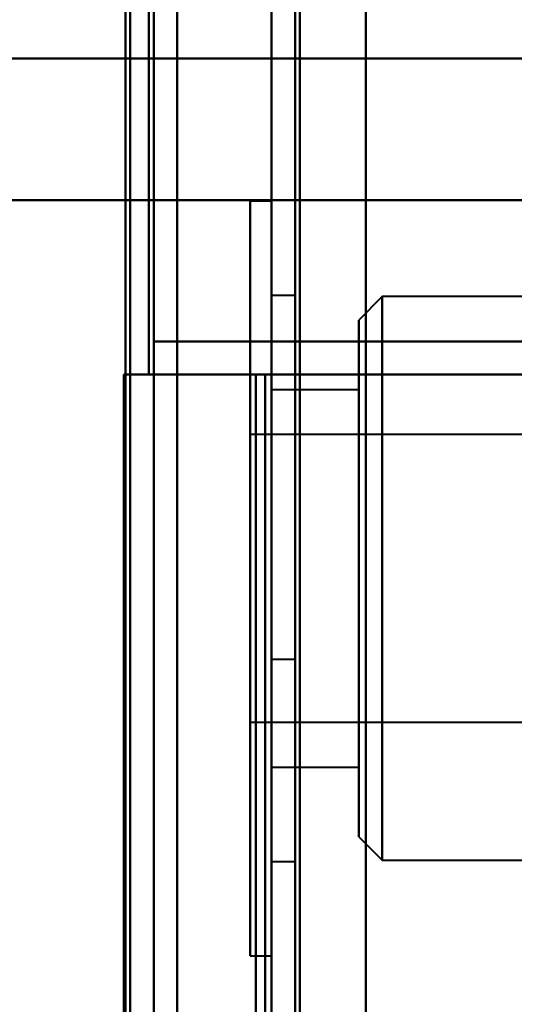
# Model space of a CAD drawing. Header units: millimetres. Extents: x -1442 to 3067, y -120 to 1010.
# Tile 62 of 71: x 322 to 332, y 797 to 818. Entities that reach past the tile are written whole.
import ezdxf

# ---------------------------------------------------------------- set-up
doc = ezdxf.new("R2010")
doc.units = ezdxf.units.MM
doc.layers.add('G-IMPT', color=8, linetype='Continuous', lineweight=40)

# ---------------------------------------------------------------- blocks, each defined once
blk = doc.blocks.new('NEXA 700 CALQUES_dwg-751640-Gauche')
at = {"layer": 'G-IMPT'}
for p, q in [((327, 937.272), (327, 129.472)), ((327, 937.272), (327, 129.472)), ((325, 810.672), (325, 902.772)), ((324.5, 129.472), (324.5, 902.272)), ((327, 829.643), (327, 804.643)), ((327, 804.643), (327, 829.643)), ((327.5, 804.643), (327.5, 829.643)), ((327.5, 829.643), (327.5, 804.643)), ((309.5, 817.372), (342.305, 817.372)), ((309.5, 817.372), (342.305, 817.372)), ((342.305, 817.372), (309.5, 817.372)), ((342.305, 817.372), (309.5, 817.372)), ((309.788, 814.372), (342.221, 814.372)), ((309.788, 814.372), (342.221, 814.372)), ((342.221, 814.372), (309.788, 814.372)), ((342.221, 814.372), (309.788, 814.372)), ((327, 814.352), (326.55, 814.352)), ((327, 814.352), (326.55, 814.352)), ((326.55, 814.352), (326.55, 806.352)), ((326.55, 814.352), (326.55, 806.352)), ((326.55, 798.352), (326.55, 814.352)), ((326.55, 806.352), (326.55, 814.352)), ((326.55, 798.352), (326.55, 814.352)), ((326.55, 806.352), (326.55, 814.352)), ((327, 814.352), (327, 798.352)), ((327, 814.352), (327, 806.352)), ((327, 814.352), (327, 798.352)), ((327, 814.352), (327, 806.352)), ((327, 806.352), (327, 814.352)), ((327, 806.352), (327, 814.352)), ((327.5, 812.352), (327, 812.352)), ((327.5, 812.352), (327, 812.352)), ((327, 806.352), (327, 812.352)), ((327, 806.352), (327, 812.352)), ((327, 812.352), (327, 806.352)), ((327, 812.352), (327, 806.352)), ((327.5, 806.352), (327.5, 812.352)), ((327.5, 806.352), (327.5, 812.352)), ((327.5, 812.352), (327.5, 806.352)), ((327.5, 812.352), (327.5, 806.352)), ((329.35, 812.327), (328.85, 811.827)), ((329.35, 812.327), (328.85, 811.827)), ((362, 812.327), (329.35, 812.327)), ((362, 812.327), (329.35, 812.327)), ((329.35, 812.327), (329.35, 800.377)), ((329.35, 812.327), (329.35, 800.377)), ((329.35, 812.327), (329.35, 800.377)), ((329.35, 812.327), (329.35, 800.377)), ((329.35, 800.377), (329.35, 812.327)), ((329.35, 800.377), (329.35, 812.327)), ((329.35, 800.377), (329.35, 812.327)), ((329.35, 800.377), (329.35, 812.327)), ((328.85, 811.827), (328.85, 800.877)), ((328.85, 811.827), (328.85, 800.877)), ((328.85, 811.827), (328.85, 800.877)), ((328.85, 811.827), (328.85, 800.877)), ((328.85, 800.877), (328.85, 811.827)), ((328.85, 800.877), (328.85, 811.827)), ((328.85, 800.877), (328.85, 811.827)), ((328.85, 800.877), (328.85, 811.827)), ((342.221, 811.372), (324.5, 811.372)), ((324.5, 811.372), (342.221, 811.372)), ((342.221, 811.372), (324.5, 811.372)), ((324.5, 811.372), (342.221, 811.372)), ((324.4, 810.672), (325, 810.672)), ((325, 810.672), (324.4, 810.672)), ((325, 810.672), (324.4, 810.672)), ((324.4, 810.672), (325, 810.672)), ((326.665, 810.672), (341.387, 810.672)), ((326.665, 810.672), (341.387, 810.672)), ((341.387, 810.672), (326.665, 810.672)), ((341.387, 810.672), (326.665, 810.672)), ((328.85, 810.352), (327, 810.352)), ((328.85, 810.352), (327, 810.352)), ((327, 802.484), (327, 810.352)), ((327, 802.484), (327, 810.352)), ((327, 810.352), (327, 802.484)), ((327, 810.352), (327, 802.484)), ((328.85, 802.352), (328.85, 810.352)), ((328.85, 802.352), (328.85, 810.352)), ((328.85, 810.352), (328.85, 802.484)), ((328.85, 810.352), (328.85, 810.221)), ((328.85, 802.352), (328.85, 810.352)), ((328.85, 802.352), (328.85, 810.352)), ((328.85, 810.352), (328.85, 802.484)), ((327, 802.352), (327, 810.221)), ((327, 802.352), (327, 810.221)), ((327, 810.221), (327, 802.352)), ((327, 810.221), (327, 802.352)), ((328.85, 810.221), (328.85, 802.352)), ((328.85, 810.221), (328.85, 802.352)), ((336.55, 809.402), (326.55, 809.402)), ((336.55, 809.402), (326.55, 809.402)), ((326.55, 809.402), (326.55, 803.402)), ((326.55, 809.402), (326.55, 807.127)), ((326.55, 805.577), (326.55, 809.402)), ((326.55, 805.577), (326.55, 809.402)), ((326.55, 809.302), (326.55, 805.577)), ((326.55, 809.302), (326.55, 803.302)), ((326.55, 807.127), (326.55, 803.402)), ((326.55, 803.302), (326.55, 807.127)), ((326.55, 803.302), (326.55, 807.127)), ((326.55, 806.352), (326.55, 798.352)), ((326.55, 806.352), (326.55, 798.352)), ((326.55, 798.352), (326.55, 806.352)), ((326.55, 798.352), (326.55, 806.352)), ((327, 800.352), (327, 806.352)), ((327, 800.352), (327, 806.352)), ((327, 806.352), (327, 800.352)), ((327, 806.352), (327, 800.352)), ((327, 806.352), (327, 798.352)), ((327, 806.352), (327, 798.352)), ((327, 798.352), (327, 806.352)), ((327, 798.352), (327, 806.352)), ((327.5, 800.352), (327.5, 806.352)), ((327.5, 800.352), (327.5, 806.352)), ((327.5, 806.352), (327.5, 800.352)), ((327.5, 806.352), (327.5, 800.352)), ((326.55, 805.577), (326.55, 803.302)), ((327, 804.643), (327.5, 804.643)), ((326.55, 803.302), (336.55, 803.302)), ((326.55, 803.302), (336.55, 803.302)), ((328.85, 802.484), (328.85, 802.352)), ((327, 802.352), (328.85, 802.352)), ((327, 802.352), (328.85, 802.352)), ((328.85, 800.877), (329.35, 800.377)), ((328.85, 800.877), (329.35, 800.377)), ((327, 800.352), (327.5, 800.352)), ((327, 800.352), (327.5, 800.352)), ((329.35, 800.377), (362, 800.377)), ((329.35, 800.377), (362, 800.377)), ((326.55, 798.352), (327, 798.352)), ((326.55, 798.352), (327, 798.352))]:
    blk.add_line(p, q, dxfattribs=at)
at = {"layer": 'G-IMPT', "flags": 128}
for points in [[(329, 128.972), (329, 331.172), (329, 533.372), (329, 735.572), (329, 937.772)], [(329, 937.772), (329, 735.572), (329, 533.372), (329, 331.172), (329, 128.972)], [(329, 937.772), (329, 735.572), (329, 533.372), (329, 331.172), (329, 128.972)], [(329, 128.972), (329, 331.172), (329, 533.372), (329, 735.572), (329, 937.772)], [(329, 937.772), (329, 905.997), (329, 874.222), (329, 842.447), (329, 810.672)], [(329, 810.672), (329, 842.447), (329, 874.222), (329, 905.997), (329, 937.772)], [(329, 810.672), (329, 842.447), (329, 874.222), (329, 905.997), (329, 937.772)], [(329, 937.772), (329, 905.997), (329, 874.222), (329, 842.447), (329, 810.672)], [(327, 937.272), (327, 735.322), (327, 533.372), (327, 331.422), (327, 129.472)], [(327, 129.472), (327, 331.422), (327, 533.372), (327, 735.322), (327, 937.272)], [(327, 129.472), (327, 331.422), (327, 533.372), (327, 735.322), (327, 937.272)], [(327, 937.272), (327, 735.322), (327, 533.372), (327, 331.422), (327, 129.472)], [(327, 937.272), (327, 735.322), (327, 533.372), (327, 331.422), (327, 129.472)], [(327, 129.472), (327, 331.422), (327, 533.372), (327, 735.322), (327, 937.272)], [(327, 129.472), (327, 331.422), (327, 533.372), (327, 735.322), (327, 937.272)], [(327, 937.272), (327, 735.322), (327, 533.372), (327, 331.422), (327, 129.472)], [(327.5, 937.272), (327.5, 735.322), (327.5, 533.372), (327.5, 331.422), (327.5, 129.472)], [(327.5, 129.472), (327.5, 331.422), (327.5, 533.372), (327.5, 735.322), (327.5, 937.272)], [(327.5, 129.472), (327.5, 331.422), (327.5, 533.372), (327.5, 735.322), (327.5, 937.272)], [(327.5, 937.272), (327.5, 735.322), (327.5, 533.372), (327.5, 331.422), (327.5, 129.472)], [(327.6, 129.472), (327.6, 331.422), (327.6, 533.372), (327.6, 735.322), (327.6, 937.272)], [(327.6, 937.272), (327.6, 735.322), (327.6, 533.372), (327.6, 331.422), (327.6, 129.472)], [(327.6, 937.272), (327.6, 735.322), (327.6, 533.372), (327.6, 331.422), (327.6, 129.472)], [(327.6, 129.472), (327.6, 331.422), (327.6, 533.372), (327.6, 735.322), (327.6, 937.272)], [(327.6, 129.472), (327.6, 331.422), (327.6, 533.372), (327.6, 735.322), (327.6, 937.272)], [(327.6, 937.272), (327.6, 735.322), (327.6, 533.372), (327.6, 331.422), (327.6, 129.472)], [(327.6, 937.272), (327.6, 735.322), (327.6, 533.372), (327.6, 331.422), (327.6, 129.472)], [(327.6, 129.472), (327.6, 331.422), (327.6, 533.372), (327.6, 735.322), (327.6, 937.272)], [(327.6, 937.272), (327.6, 735.322), (327.6, 533.372), (327.6, 331.422), (327.6, 129.472)], [(327.6, 129.472), (327.6, 331.422), (327.6, 533.372), (327.6, 735.322), (327.6, 937.272)], [(327.6, 129.472), (327.6, 331.422), (327.6, 533.372), (327.6, 735.322), (327.6, 937.272)], [(327.6, 937.272), (327.6, 735.322), (327.6, 533.372), (327.6, 331.422), (327.6, 129.472)], [(329, 129.472), (329, 331.422), (329, 533.372), (329, 735.322), (329, 937.272)], [(329, 937.272), (329, 735.322), (329, 533.372), (329, 331.422), (329, 129.472)], [(329, 937.272), (329, 735.322), (329, 533.372), (329, 331.422), (329, 129.472)], [(329, 129.472), (329, 331.422), (329, 533.372), (329, 735.322), (329, 937.272)], [(329, 937.272), (329, 735.322), (329, 533.372), (329, 331.422), (329, 129.472)], [(329, 129.472), (329, 331.422), (329, 533.372), (329, 735.322), (329, 937.272)], [(329, 129.472), (329, 331.422), (329, 533.372), (329, 735.322), (329, 937.272)], [(329, 937.272), (329, 735.322), (329, 533.372), (329, 331.422), (329, 129.472)], [(324.4, 810.672), (324.4, 833.697), (324.4, 856.722), (324.4, 879.747), (324.4, 902.772)], [(324.4, 902.772), (324.4, 879.747), (324.4, 856.722), (324.4, 833.697), (324.4, 810.672)], [(324.4, 810.672), (324.4, 833.697), (324.4, 856.722), (324.4, 879.747), (324.4, 902.772)], [(324.4, 902.772), (324.4, 879.747), (324.4, 856.722), (324.4, 833.697), (324.4, 810.672)], [(324.4, 810.672), (324.4, 833.697), (324.4, 856.722), (324.4, 879.747), (324.4, 902.772)], [(324.4, 902.772), (324.4, 879.747), (324.4, 856.722), (324.4, 833.697), (324.4, 810.672)], [(324.5, 902.772), (324.5, 879.747), (324.5, 856.722), (324.5, 833.697), (324.5, 810.672)], [(324.5, 810.672), (324.5, 833.697), (324.5, 856.722), (324.5, 879.747), (324.5, 902.772)], [(325, 902.772), (325, 879.747), (325, 856.722), (325, 833.697), (325, 810.672)], [(325, 810.672), (325, 833.697), (325, 856.722), (325, 879.747), (325, 902.772)], [(325, 810.672), (325, 833.697), (325, 856.722), (325, 879.747), (325, 902.772)], [(325, 902.772), (325, 709.322), (325, 515.872), (325, 322.422), (325, 128.972)], [(325, 128.972), (325, 322.422), (325, 515.872), (325, 709.322), (325, 902.772)], [(325, 902.772), (325, 879.747), (325, 856.722), (325, 833.697), (325, 810.672)], [(325, 128.972), (325, 322.422), (325, 515.872), (325, 709.322), (325, 902.772)], [(325, 902.772), (325, 709.322), (325, 515.872), (325, 322.422), (325, 128.972)], [(323.9, 161.372), (323.9, 346.597), (323.9, 531.822), (323.9, 717.047), (323.9, 902.272)], [(323.9, 129.472), (323.9, 322.672), (323.9, 515.872), (323.9, 709.072), (323.9, 902.272)], [(323.9, 902.272), (323.9, 717.047), (323.9, 531.822), (323.9, 346.597), (323.9, 161.372)], [(323.9, 902.272), (323.9, 717.047), (323.9, 531.822), (323.9, 346.597), (323.9, 161.372)], [(323.9, 161.372), (323.9, 346.597), (323.9, 531.822), (323.9, 717.047), (323.9, 902.272)], [(323.9, 902.272), (323.9, 709.072), (323.9, 515.872), (323.9, 322.672), (323.9, 129.472)], [(324, 810.672), (324, 833.572), (324, 856.472), (324, 879.372), (324, 902.272)], [(324, 902.272), (324, 879.372), (324, 856.472), (324, 833.572), (324, 810.672)], [(324, 810.672), (324, 833.572), (324, 856.472), (324, 879.372), (324, 902.272)], [(324, 902.272), (324, 709.072), (324, 515.872), (324, 322.672), (324, 129.472)], [(324, 129.472), (324, 322.672), (324, 515.872), (324, 709.072), (324, 902.272)], [(324, 902.272), (324, 879.372), (324, 856.472), (324, 833.572), (324, 810.672)], [(324.5, 902.272), (324.5, 709.072), (324.5, 515.872), (324.5, 322.672), (324.5, 129.472)], [(324.5, 902.272), (324.5, 879.372), (324.5, 856.472), (324.5, 833.572), (324.5, 810.672)], [(324.5, 810.672), (324.5, 833.572), (324.5, 856.472), (324.5, 879.372), (324.5, 902.272)], [(324.5, 129.472), (324.5, 322.672), (324.5, 515.872), (324.5, 709.072), (324.5, 902.272)], [(324.5, 810.672), (324.5, 833.572), (324.5, 856.472), (324.5, 879.372), (324.5, 902.272)], [(324.5, 902.272), (324.5, 879.372), (324.5, 856.472), (324.5, 833.572), (324.5, 810.672)], [(324.5, 902.272), (324.5, 709.072), (324.5, 515.872), (324.5, 322.672), (324.5, 129.472)], [(324.5, 129.472), (324.5, 322.672), (324.5, 515.872), (324.5, 709.072), (324.5, 902.272)], [(324.5, 902.272), (324.5, 709.072), (324.5, 515.872), (324.5, 322.672), (324.5, 129.472)], [(324.5, 129.472), (324.5, 322.672), (324.5, 515.872), (324.5, 709.072), (324.5, 902.272)], [(324.5, 902.272), (324.5, 709.072), (324.5, 515.872), (324.5, 322.672), (324.5, 129.472)], [(324.5, 129.472), (324.5, 322.672), (324.5, 515.872), (324.5, 709.072), (324.5, 902.272)], [(309.5, 817.372), (324.069, 817.372), (338.682, 817.372), (342.305, 817.372)], [(342.305, 817.372), (327.683, 817.372), (313.101, 817.372), (309.5, 817.372)], [(340.485, 817.372), (334.738, 817.372), (328.992, 817.372), (323.246, 817.372), (317.5, 817.372)], [(317.5, 817.372), (323.246, 817.372), (328.992, 817.372), (334.738, 817.372), (340.485, 817.372)], [(317.5, 817.372), (323.246, 817.372), (328.992, 817.372), (334.738, 817.372), (340.485, 817.372)], [(340.485, 817.372), (334.738, 817.372), (328.992, 817.372), (323.246, 817.372), (317.5, 817.372)], [(324.5, 811.372), (324.5, 807.622), (324.5, 803.872), (324.5, 800.122), (324.5, 796.372)], [(324.5, 796.372), (324.5, 800.122), (324.5, 803.872), (324.5, 807.622), (324.5, 811.372)], [(324.5, 811.372), (324.5, 807.622), (324.5, 803.872), (324.5, 800.122), (324.5, 796.372)], [(340.485, 811.372), (336.488, 811.372), (332.492, 811.372), (328.496, 811.372), (324.5, 811.372)], [(324.5, 796.372), (324.5, 800.122), (324.5, 803.872), (324.5, 807.622), (324.5, 811.372)], [(324.5, 796.372), (324.5, 800.122), (324.5, 803.872), (324.5, 807.622), (324.5, 811.372)], [(324.5, 811.372), (324.5, 807.622), (324.5, 803.872), (324.5, 800.122), (324.5, 796.372)], [(324.5, 811.372), (328.496, 811.372), (332.492, 811.372), (336.488, 811.372), (340.485, 811.372)], [(324.5, 796.372), (324.5, 800.122), (324.5, 803.872), (324.5, 807.622), (324.5, 811.372)], [(324.5, 811.372), (328.496, 811.372), (332.492, 811.372), (336.488, 811.372), (340.485, 811.372)], [(340.485, 811.372), (336.488, 811.372), (332.492, 811.372), (328.496, 811.372), (324.5, 811.372)], [(324.5, 811.372), (324.5, 807.622), (324.5, 803.872), (324.5, 800.122), (324.5, 796.372)], [(323.865, 810.672), (323.865, 794.272), (323.865, 777.872), (323.865, 761.472), (323.865, 745.072)], [(323.865, 745.072), (323.865, 761.472), (323.865, 777.872), (323.865, 794.272), (323.865, 810.672)], [(324.45, 810.672), (324.304, 810.672), (324.158, 810.672), (324.011, 810.672), (323.865, 810.672)], [(323.865, 810.672), (323.882, 810.672), (323.899, 810.672), (323.916, 810.672), (323.933, 810.672)], [(323.865, 745.072), (323.865, 761.472), (323.865, 777.872), (323.865, 794.272), (323.865, 810.672)], [(323.865, 810.672), (323.999, 810.672), (324.133, 810.672), (324.266, 810.672), (324.4, 810.672)], [(323.865, 745.072), (323.865, 761.472), (323.865, 777.872), (323.865, 794.272), (323.865, 810.672)], [(323.865, 810.672), (323.865, 794.272), (323.865, 777.872), (323.865, 761.472), (323.865, 745.072)], [(323.865, 810.672), (324.011, 810.672), (324.158, 810.672), (324.304, 810.672), (324.45, 810.672)], [(323.933, 810.672), (323.916, 810.672), (323.899, 810.672), (323.882, 810.672), (323.865, 810.672)], [(324.4, 810.672), (324.266, 810.672), (324.133, 810.672), (323.999, 810.672), (323.865, 810.672)], [(323.865, 810.672), (323.865, 794.272), (323.865, 777.872), (323.865, 761.472), (323.865, 745.072)], [(323.933, 810.672), (323.949, 810.672), (323.966, 810.672), (323.983, 810.672), (324, 810.672)], [(324, 810.672), (323.983, 810.672), (323.966, 810.672), (323.949, 810.672), (323.933, 810.672)], [(324, 810.672), (324.125, 810.672), (324.25, 810.672), (324.375, 810.672), (324.5, 810.672)], [(324.5, 810.672), (324.375, 810.672), (324.25, 810.672), (324.125, 810.672), (324, 810.672)], [(324, 810.672), (324.125, 810.672), (324.25, 810.672), (324.375, 810.672), (324.5, 810.672)], [(324, 745.072), (324, 761.472), (324, 777.872), (324, 794.272), (324, 810.672)], [(324.5, 810.672), (324.375, 810.672), (324.25, 810.672), (324.125, 810.672), (324, 810.672)], [(324, 810.672), (324, 794.272), (324, 777.872), (324, 761.472), (324, 745.072)], [(326.665, 810.672), (326.099, 810.672), (325.533, 810.672), (324.966, 810.672), (324.4, 810.672)], [(324.4, 810.672), (324.966, 810.672), (325.533, 810.672), (326.099, 810.672), (326.665, 810.672)], [(324.4, 810.672), (324.966, 810.672), (325.533, 810.672), (326.099, 810.672), (326.665, 810.672)], [(326.665, 810.672), (326.099, 810.672), (325.533, 810.672), (324.966, 810.672), (324.4, 810.672)], [(324.5, 810.672), (324.488, 810.672), (324.475, 810.672), (324.462, 810.672), (324.45, 810.672)], [(324.45, 810.672), (324.462, 810.672), (324.475, 810.672), (324.488, 810.672), (324.5, 810.672)], [(326.865, 810.672), (326.399, 810.672), (325.933, 810.672), (325.466, 810.672), (325, 810.672)], [(325, 810.672), (325, 794.272), (325, 777.872), (325, 761.472), (325, 745.072)], [(325, 810.672), (325.466, 810.672), (325.933, 810.672), (326.399, 810.672), (326.865, 810.672)], [(325, 745.072), (325, 761.472), (325, 777.872), (325, 794.272), (325, 810.672)], [(325, 810.672), (325.466, 810.672), (325.933, 810.672), (326.399, 810.672), (326.865, 810.672)], [(326.865, 810.672), (326.399, 810.672), (325.933, 810.672), (325.466, 810.672), (325, 810.672)], [(325, 745.072), (325, 761.472), (325, 777.872), (325, 794.272), (325, 810.672)], [(325, 810.672), (325, 794.272), (325, 777.872), (325, 761.472), (325, 745.072)], [(326.665, 797.072), (326.665, 800.472), (326.665, 803.872), (326.665, 807.272), (326.665, 810.672)], [(326.665, 810.672), (326.665, 807.272), (326.665, 803.872), (326.665, 800.472), (326.665, 797.072)], [(326.665, 745.072), (326.665, 761.472), (326.665, 777.872), (326.665, 794.272), (326.665, 810.672)], [(326.665, 810.672), (326.665, 807.272), (326.665, 803.872), (326.665, 800.472), (326.665, 797.072)], [(326.665, 797.072), (326.665, 800.472), (326.665, 803.872), (326.665, 807.272), (326.665, 810.672)], [(326.665, 810.672), (326.665, 794.272), (326.665, 777.872), (326.665, 761.472), (326.665, 745.072)], [(326.665, 810.672), (326.665, 794.272), (326.665, 777.872), (326.665, 761.472), (326.665, 745.072)], [(326.665, 745.072), (326.665, 761.472), (326.665, 777.872), (326.665, 794.272), (326.665, 810.672)], [(329, 810.672), (328.466, 810.672), (327.933, 810.672), (327.399, 810.672), (326.865, 810.672)], [(326.865, 810.672), (326.865, 794.272), (326.865, 777.872), (326.865, 761.472), (326.865, 745.072)], [(326.865, 745.072), (326.865, 761.472), (326.865, 777.872), (326.865, 794.272), (326.865, 810.672)], [(326.865, 810.672), (326.865, 794.272), (326.865, 777.872), (326.865, 761.472), (326.865, 745.072)], [(326.865, 810.672), (327.399, 810.672), (327.933, 810.672), (328.466, 810.672), (329, 810.672)], [(326.865, 745.072), (326.865, 761.472), (326.865, 777.872), (326.865, 794.272), (326.865, 810.672)], [(326.865, 810.672), (326.865, 794.272), (326.865, 777.872), (326.865, 761.472), (326.865, 745.072)], [(326.865, 745.072), (326.865, 761.472), (326.865, 777.872), (326.865, 794.272), (326.865, 810.672)], [(326.865, 745.072), (326.865, 761.472), (326.865, 777.872), (326.865, 794.272), (326.865, 810.672)], [(326.865, 810.672), (327.399, 810.672), (327.933, 810.672), (328.466, 810.672), (329, 810.672)], [(326.865, 810.672), (326.865, 794.272), (326.865, 777.872), (326.865, 761.472), (326.865, 745.072)], [(329, 810.672), (328.466, 810.672), (327.933, 810.672), (327.399, 810.672), (326.865, 810.672)], [(329, 810.672), (329, 794.272), (329, 777.872), (329, 761.472), (329, 745.072)], [(329, 745.072), (329, 761.472), (329, 777.872), (329, 794.272), (329, 810.672)], [(329, 745.072), (329, 761.472), (329, 777.872), (329, 794.272), (329, 810.672)], [(351.105, 810.672), (345.579, 810.672), (340.052, 810.672), (334.526, 810.672), (329, 810.672)], [(329, 810.672), (329, 794.272), (329, 777.872), (329, 761.472), (329, 745.072)], [(329, 810.672), (334.526, 810.672), (340.052, 810.672), (345.579, 810.672), (351.105, 810.672)], [(329, 810.672), (334.526, 810.672), (340.052, 810.672), (345.579, 810.672), (351.105, 810.672)], [(351.105, 810.672), (345.579, 810.672), (340.052, 810.672), (334.526, 810.672), (329, 810.672)]]:
    blk.add_lwpolyline(points, dxfattribs=at)

msp = doc.modelspace()

# ---------------------------------------------------------------- block references
at = {"layer": 'G-IMPT'}
msp.add_blockref('NEXA 700 CALQUES_dwg-751640-Gauche', (0, 0), dxfattribs=at)

doc.saveas('drawing.dxf')
